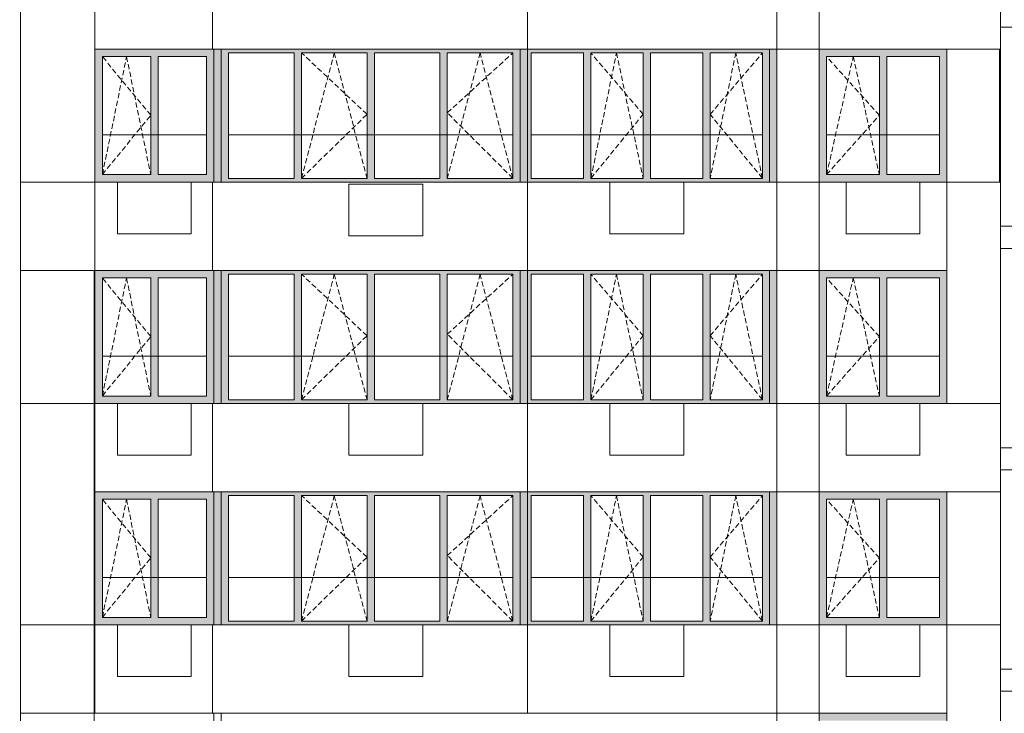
# Model space of a CAD drawing. Header units: millimetres. Extents: x -7244281 to -6602924, y 5765436 to 5938280.
# Tile 49 of 65: x -6636816 to -6623478, y 5813452 to 5822852. Entities that reach past the tile are written whole.
import ezdxf

# ---------------------------------------------------------------- set-up
doc = ezdxf.new("R2010")
doc.units = ezdxf.units.MM
doc.header["$MEASUREMENT"] = 0
doc.header["$XCLIPFRAME"] = 0
doc.linetypes.add('OO_EOIAAY', pattern=[105.833361, 70.555568, -35.277793])
for name, color, linetype, lineweight in [('0_Ном._пера__1', 7, 'Continuous', 0), ('0_Ном._пера__120', 7, 'Continuous', 0), ('_ 0 кондиционеры_Ном._пера__1', 7, 'Continuous', 0), ('АР-Стены внешние_Балконы _ лоджии.АР_Ном._пера__1', 7, 'Continuous', 0), ('АР-Стены_внешние_.АР_Ном._пера__1', 7, 'Continuous', 0)]:
    doc.layers.add(name, color=color, linetype=linetype, lineweight=lineweight)
doc.layers.add('0_Ном._пера__161', color=7, linetype='Continuous', lineweight=13, true_color=0x6a6a6a)
picture_1 = doc.add_image_def('image4.png', size_in_pixel=(734, 827))
picture_2 = doc.add_image_def('image3.png', size_in_pixel=(877, 829))
picture_3 = doc.add_image_def('image6.png', size_in_pixel=(882, 837))
picture_4 = doc.add_image_def('image2.png', size_in_pixel=(882, 833))
picture_5 = doc.add_image_def('image1.png', size_in_pixel=(729, 823))
picture_6 = doc.add_image_def('image5.png', size_in_pixel=(725, 814))

msp = doc.modelspace()

# ---------------------------------------------------------------- hatches: boundary and pattern name
at = {"layer": '0_Ном._пера__161', "linetype": 'Continuous', "lineweight": 0, "true_color": 0x696969}
for points in [[(-6635795.994, 5822352.474), (-6635696.011, 5822352.474), (-6635041.011, 5822352.474), (-6634941.011, 5822352.474), (-6634286.011, 5822352.474), (-6634186.045, 5822352.474), (-6634186.045, 5822452.474), (-6635795.994, 5822452.474)], [(-6634086.073, 5822452.474), (-6634186.045, 5822452.474), (-6634186.045, 5820652.474), (-6634086.073, 5820652.474), (-6634086.073, 5820702.474)], [(-6634086.027, 5822402.474), (-6633986.073, 5822402.474), (-6633098.545, 5822402.474), (-6632998.545, 5822402.474), (-6632111.016, 5822402.474), (-6632011.016, 5822402.474), (-6631123.488, 5822402.474), (-6631023.488, 5822402.474), (-6630135.959, 5822402.474), (-6630035.959, 5822402.474), (-6630035.959, 5822452.474), (-6634086.027, 5822452.474)], [(-6630035.959, 5822402.474), (-6630035.959, 5820652.474), (-6629935.973, 5820652.474), (-6629935.973, 5822452.474), (-6630035.959, 5822452.474)], [(-6629935.973, 5822452.474), (-6629935.973, 5822402.474), (-6629885.974, 5822402.474), (-6629178.224, 5822402.474), (-6629078.224, 5822402.474), (-6628370.474, 5822402.474), (-6628270.474, 5822402.474), (-6627562.724, 5822402.474), (-6627462.724, 5822402.474), (-6626754.974, 5822402.474), (-6626659.833, 5822402.474), (-6626659.833, 5822452.474)], [(-6626559.828, 5822452.474), (-6626659.841, 5822452.474), (-6626659.841, 5820652.474), (-6626557.877, 5820652.474), (-6626557.883, 5822452.474)], [(-6625985.938, 5822352.474), (-6625885.95, 5822352.474), (-6625170.95, 5822352.474), (-6625070.95, 5822352.474), (-6624355.95, 5822352.474), (-6624255.95, 5822352.474), (-6624255.95, 5822452.474), (-6625985.938, 5822452.474)], [(-6635795.994, 5820752.474), (-6635696.011, 5820752.474), (-6635696.011, 5822352.474), (-6635795.994, 5822352.474)], [(-6635041.011, 5820752.474), (-6634941.011, 5820752.474), (-6634941.011, 5822352.474), (-6635041.011, 5822352.474)], [(-6634286.011, 5822352.474), (-6634286.011, 5820752.474), (-6634186.045, 5820752.474), (-6634186.045, 5822352.474)], [(-6634086.027, 5822402.474), (-6634086.027, 5820702.474), (-6633986.073, 5820702.474), (-6633986.073, 5822402.474)], [(-6633098.545, 5820702.474), (-6632998.545, 5820702.474), (-6632998.545, 5822402.474), (-6633098.545, 5822402.474)], [(-6632111.016, 5820702.474), (-6632011.016, 5820702.474), (-6632011.016, 5822402.474), (-6632111.016, 5822402.474)], [(-6631123.488, 5820702.474), (-6631023.488, 5820702.474), (-6631023.488, 5822402.474), (-6631123.488, 5822402.474)], [(-6630135.959, 5822402.474), (-6630135.959, 5820702.474), (-6630035.959, 5820702.474), (-6630035.959, 5822402.474)], [(-6629885.974, 5822402.474), (-6629935.973, 5822402.474), (-6629935.973, 5820702.474), (-6629885.974, 5820702.474)], [(-6629178.224, 5820702.474), (-6629078.224, 5820702.474), (-6629078.224, 5822402.474), (-6629178.224, 5822402.474)], [(-6628370.474, 5820702.474), (-6628270.474, 5820702.474), (-6628270.474, 5822402.474), (-6628370.474, 5822402.474)], [(-6627562.724, 5820702.474), (-6627462.724, 5820702.474), (-6627462.724, 5822402.474), (-6627562.724, 5822402.474)], [(-6626754.974, 5820702.474), (-6626659.833, 5820702.474), (-6626659.833, 5822402.474), (-6626754.974, 5822402.474)], [(-6625885.95, 5822352.474), (-6625985.938, 5822352.474), (-6625985.938, 5820752.474), (-6625885.95, 5820752.474)], [(-6625070.95, 5820752.474), (-6625070.95, 5822352.474), (-6625170.95, 5822352.474), (-6625170.95, 5820752.474)], [(-6624355.95, 5822352.474), (-6624355.95, 5820752.474), (-6624255.95, 5820752.474), (-6624255.95, 5822352.474)], [(-6635696.011, 5820752.474), (-6635795.994, 5820752.474), (-6635795.994, 5820652.474), (-6634186.045, 5820652.474), (-6634186.045, 5820752.474), (-6634286.011, 5820752.474), (-6634941.011, 5820752.474), (-6635041.011, 5820752.474)], [(-6634086.027, 5820702.474), (-6634086.027, 5820652.474), (-6630035.959, 5820652.474), (-6630035.959, 5820702.474), (-6630135.959, 5820702.474), (-6631023.488, 5820702.474), (-6631123.488, 5820702.474), (-6632011.016, 5820702.474), (-6632111.016, 5820702.474), (-6632998.545, 5820702.474), (-6633098.545, 5820702.474), (-6633986.073, 5820702.474)], [(-6629935.973, 5820702.474), (-6629935.973, 5820652.474), (-6626659.833, 5820652.474), (-6626659.833, 5820702.474), (-6626754.974, 5820702.474), (-6627462.724, 5820702.474), (-6627562.724, 5820702.474), (-6628270.474, 5820702.474), (-6628370.474, 5820702.474), (-6629078.224, 5820702.474), (-6629178.224, 5820702.474), (-6629885.974, 5820702.474)], [(-6625985.938, 5820752.474), (-6625985.938, 5820652.474), (-6624255.95, 5820652.474), (-6624255.95, 5820752.474), (-6624355.95, 5820752.474), (-6625070.95, 5820752.474), (-6625170.95, 5820752.474), (-6625885.95, 5820752.474)], [(-6635795.994, 5819352.474), (-6635696.011, 5819352.474), (-6635041.011, 5819352.474), (-6634941.011, 5819352.474), (-6634286.011, 5819352.474), (-6634186.045, 5819352.474), (-6634186.045, 5819452.474), (-6635795.994, 5819452.474)], [(-6635795.994, 5817752.474), (-6635696.011, 5817752.474), (-6635696.011, 5819352.474), (-6635795.994, 5819352.474)], [(-6635041.011, 5817752.474), (-6634941.011, 5817752.474), (-6634941.011, 5819352.474), (-6635041.011, 5819352.474)], [(-6634286.011, 5819352.474), (-6634286.011, 5817752.474), (-6634186.045, 5817752.474), (-6634186.045, 5819352.474)], [(-6634086.073, 5819452.474), (-6634186.045, 5819452.474), (-6634186.045, 5817652.474), (-6634086.073, 5817652.474), (-6634086.073, 5817702.474)], [(-6634086.027, 5819402.474), (-6633986.073, 5819402.474), (-6633098.545, 5819402.474), (-6632998.545, 5819402.474), (-6632111.016, 5819402.474), (-6632011.016, 5819402.474), (-6631123.488, 5819402.474), (-6631023.488, 5819402.474), (-6630135.959, 5819402.474), (-6630035.959, 5819402.474), (-6630035.959, 5819452.474), (-6634086.027, 5819452.474)], [(-6634086.027, 5819402.474), (-6634086.027, 5817702.474), (-6633986.073, 5817702.474), (-6633986.073, 5819402.474)], [(-6633098.545, 5817702.474), (-6632998.545, 5817702.474), (-6632998.545, 5819402.474), (-6633098.545, 5819402.474)], [(-6632111.016, 5817702.474), (-6632011.016, 5817702.474), (-6632011.016, 5819402.474), (-6632111.016, 5819402.474)], [(-6631123.488, 5817702.474), (-6631023.488, 5817702.474), (-6631023.488, 5819402.474), (-6631123.488, 5819402.474)], [(-6630135.959, 5819402.474), (-6630135.959, 5817702.474), (-6630035.959, 5817702.474), (-6630035.959, 5819402.474)], [(-6630035.959, 5819402.474), (-6630035.959, 5817652.474), (-6629935.973, 5817652.474), (-6629935.973, 5819452.474), (-6630035.959, 5819452.474)], [(-6629935.973, 5819452.474), (-6629935.973, 5819402.474), (-6629885.974, 5819402.474), (-6629178.224, 5819402.474), (-6629078.224, 5819402.474), (-6628370.474, 5819402.474), (-6628270.474, 5819402.474), (-6627562.724, 5819402.474), (-6627462.724, 5819402.474), (-6626754.974, 5819402.474), (-6626659.833, 5819402.474), (-6626659.833, 5819452.474)], [(-6629885.974, 5819402.474), (-6629935.973, 5819402.474), (-6629935.973, 5817702.474), (-6629885.974, 5817702.474)], [(-6629178.224, 5817702.474), (-6629078.224, 5817702.474), (-6629078.224, 5819402.474), (-6629178.224, 5819402.474)], [(-6628370.474, 5817702.474), (-6628270.474, 5817702.474), (-6628270.474, 5819402.474), (-6628370.474, 5819402.474)], [(-6627562.724, 5817702.474), (-6627462.724, 5817702.474), (-6627462.724, 5819402.474), (-6627562.724, 5819402.474)], [(-6626754.974, 5817702.474), (-6626659.833, 5817702.474), (-6626659.833, 5819402.474), (-6626754.974, 5819402.474)], [(-6626559.828, 5819452.474), (-6626659.841, 5819452.474), (-6626659.841, 5817652.474), (-6626557.877, 5817652.474), (-6626557.883, 5819452.474)], [(-6625985.938, 5819352.474), (-6625885.95, 5819352.474), (-6625170.95, 5819352.474), (-6625070.95, 5819352.474), (-6624355.95, 5819352.474), (-6624255.95, 5819352.474), (-6624255.95, 5819452.474), (-6625985.938, 5819452.474)], [(-6625885.95, 5819352.474), (-6625985.938, 5819352.474), (-6625985.938, 5817752.474), (-6625885.95, 5817752.474)], [(-6625070.95, 5817752.474), (-6625070.95, 5819352.474), (-6625170.95, 5819352.474), (-6625170.95, 5817752.474)], [(-6624355.95, 5819352.474), (-6624355.95, 5817752.474), (-6624255.95, 5817752.474), (-6624255.95, 5819352.474)], [(-6635696.011, 5817752.474), (-6635795.994, 5817752.474), (-6635795.994, 5817652.474), (-6634186.045, 5817652.474), (-6634186.045, 5817752.474), (-6634286.011, 5817752.474), (-6634941.011, 5817752.474), (-6635041.011, 5817752.474)], [(-6625985.938, 5817752.474), (-6625985.938, 5817652.474), (-6624255.95, 5817652.474), (-6624255.95, 5817752.474), (-6624355.95, 5817752.474), (-6625070.95, 5817752.474), (-6625170.95, 5817752.474), (-6625885.95, 5817752.474)], [(-6634086.027, 5817702.474), (-6634086.027, 5817652.474), (-6630035.959, 5817652.474), (-6630035.959, 5817702.474), (-6630135.959, 5817702.474), (-6631023.488, 5817702.474), (-6631123.488, 5817702.474), (-6632011.016, 5817702.474), (-6632111.016, 5817702.474), (-6632998.545, 5817702.474), (-6633098.545, 5817702.474), (-6633986.073, 5817702.474)], [(-6629935.973, 5817702.474), (-6629935.973, 5817652.474), (-6626659.833, 5817652.474), (-6626659.833, 5817702.474), (-6626754.974, 5817702.474), (-6627462.724, 5817702.474), (-6627562.724, 5817702.474), (-6628270.474, 5817702.474), (-6628370.474, 5817702.474), (-6629078.224, 5817702.474), (-6629178.224, 5817702.474), (-6629885.974, 5817702.474)], [(-6635795.994, 5816352.474), (-6635696.011, 5816352.474), (-6635041.011, 5816352.474), (-6634941.011, 5816352.474), (-6634286.011, 5816352.474), (-6634186.045, 5816352.474), (-6634186.045, 5816452.474), (-6635795.994, 5816452.474)], [(-6634086.073, 5816452.474), (-6634186.045, 5816452.474), (-6634186.045, 5814652.474), (-6634086.073, 5814652.474), (-6634086.073, 5814702.474)], [(-6634086.027, 5816402.474), (-6633986.073, 5816402.474), (-6633098.545, 5816402.474), (-6632998.545, 5816402.474), (-6632111.016, 5816402.474), (-6632011.016, 5816402.474), (-6631123.488, 5816402.474), (-6631023.488, 5816402.474), (-6630135.959, 5816402.474), (-6630035.959, 5816402.474), (-6630035.959, 5816452.474), (-6634086.027, 5816452.474)], [(-6630035.959, 5816402.474), (-6630035.959, 5814652.474), (-6629935.973, 5814652.474), (-6629935.973, 5816452.474), (-6630035.959, 5816452.474)], [(-6629935.973, 5816452.474), (-6629935.973, 5816402.474), (-6629885.974, 5816402.474), (-6629178.224, 5816402.474), (-6629078.224, 5816402.474), (-6628370.474, 5816402.474), (-6628270.474, 5816402.474), (-6627562.724, 5816402.474), (-6627462.724, 5816402.474), (-6626754.974, 5816402.474), (-6626659.833, 5816402.474), (-6626659.833, 5816452.474)], [(-6626559.828, 5816452.474), (-6626659.841, 5816452.474), (-6626659.841, 5814652.474), (-6626557.877, 5814652.474), (-6626557.883, 5816452.474)], [(-6625985.938, 5816352.474), (-6625885.95, 5816352.474), (-6625170.95, 5816352.474), (-6625070.95, 5816352.474), (-6624355.95, 5816352.474), (-6624255.95, 5816352.474), (-6624255.95, 5816452.474), (-6625985.938, 5816452.474)], [(-6635795.994, 5814752.474), (-6635696.011, 5814752.474), (-6635696.011, 5816352.474), (-6635795.994, 5816352.474)], [(-6635041.011, 5814752.474), (-6634941.011, 5814752.474), (-6634941.011, 5816352.474), (-6635041.011, 5816352.474)], [(-6634286.011, 5816352.474), (-6634286.011, 5814752.474), (-6634186.045, 5814752.474), (-6634186.045, 5816352.474)], [(-6634086.027, 5816402.474), (-6634086.027, 5814702.474), (-6633986.073, 5814702.474), (-6633986.073, 5816402.474)], [(-6633098.545, 5814702.474), (-6632998.545, 5814702.474), (-6632998.545, 5816402.474), (-6633098.545, 5816402.474)], [(-6632111.016, 5814702.474), (-6632011.016, 5814702.474), (-6632011.016, 5816402.474), (-6632111.016, 5816402.474)], [(-6631123.488, 5814702.474), (-6631023.488, 5814702.474), (-6631023.488, 5816402.474), (-6631123.488, 5816402.474)], [(-6630135.959, 5816402.474), (-6630135.959, 5814702.474), (-6630035.959, 5814702.474), (-6630035.959, 5816402.474)], [(-6629885.974, 5816402.474), (-6629935.973, 5816402.474), (-6629935.973, 5814702.474), (-6629885.974, 5814702.474)], [(-6629178.224, 5814702.474), (-6629078.224, 5814702.474), (-6629078.224, 5816402.474), (-6629178.224, 5816402.474)], [(-6628370.474, 5814702.474), (-6628270.474, 5814702.474), (-6628270.474, 5816402.474), (-6628370.474, 5816402.474)], [(-6627562.724, 5814702.474), (-6627462.724, 5814702.474), (-6627462.724, 5816402.474), (-6627562.724, 5816402.474)], [(-6626754.974, 5814702.474), (-6626659.833, 5814702.474), (-6626659.833, 5816402.474), (-6626754.974, 5816402.474)], [(-6625885.95, 5816352.474), (-6625985.938, 5816352.474), (-6625985.938, 5814752.474), (-6625885.95, 5814752.474)], [(-6625070.95, 5814752.474), (-6625070.95, 5816352.474), (-6625170.95, 5816352.474), (-6625170.95, 5814752.474)], [(-6624355.95, 5816352.474), (-6624355.95, 5814752.474), (-6624255.95, 5814752.474), (-6624255.95, 5816352.474)], [(-6635696.011, 5814752.474), (-6635795.994, 5814752.474), (-6635795.994, 5814652.474), (-6634186.045, 5814652.474), (-6634186.045, 5814752.474), (-6634286.011, 5814752.474), (-6634941.011, 5814752.474), (-6635041.011, 5814752.474)], [(-6634086.027, 5814702.474), (-6634086.027, 5814652.474), (-6630035.959, 5814652.474), (-6630035.959, 5814702.474), (-6630135.959, 5814702.474), (-6631023.488, 5814702.474), (-6631123.488, 5814702.474), (-6632011.016, 5814702.474), (-6632111.016, 5814702.474), (-6632998.545, 5814702.474), (-6633098.545, 5814702.474), (-6633986.073, 5814702.474)], [(-6629935.973, 5814702.474), (-6629935.973, 5814652.474), (-6626659.833, 5814652.474), (-6626659.833, 5814702.474), (-6626754.974, 5814702.474), (-6627462.724, 5814702.474), (-6627562.724, 5814702.474), (-6628270.474, 5814702.474), (-6628370.474, 5814702.474), (-6629078.224, 5814702.474), (-6629178.224, 5814702.474), (-6629885.974, 5814702.474)], [(-6625985.938, 5814752.474), (-6625985.938, 5814652.474), (-6624255.95, 5814652.474), (-6624255.95, 5814752.474), (-6624355.95, 5814752.474), (-6625070.95, 5814752.474), (-6625170.95, 5814752.474), (-6625885.95, 5814752.474)], [(-6625985.938, 5813352.474), (-6625885.95, 5813352.474), (-6625170.95, 5813352.474), (-6625070.95, 5813352.474), (-6624355.95, 5813352.474), (-6624255.95, 5813352.474), (-6624255.95, 5813452.474), (-6625985.938, 5813452.474)]]:
    msp.add_hatch(color=251, dxfattribs=at).paths.add_polyline_path(points)

# ---------------------------------------------------------------- linework, layer by layer
at = {"layer": '0_Ном._пера__1', "color": 7, "linetype": 'Continuous', "lineweight": 0}
for p, q in [((-6623530.476, 5822752.474), (-6623530.476, 5823052.474)), ((-6623530.476, 5822752.474), (-6614356.305, 5822752.474)), ((-6635696.017, 5821292.475), (-6634286.017, 5821292.475)), ((-6633986.073, 5821292.475), (-6630135.959, 5821292.475)), ((-6629885.974, 5821292.475), (-6626755.023, 5821292.475)), ((-6625885.95, 5821292.475), (-6624355.95, 5821292.475)), ((-6623530.476, 5820052.474), (-6614356.305, 5820052.474)), ((-6623530.476, 5819752.474), (-6623530.476, 5820052.474)), ((-6623530.476, 5819752.474), (-6614356.305, 5819752.474)), ((-6635696.017, 5818292.475), (-6634286.017, 5818292.475)), ((-6633986.073, 5818292.475), (-6630135.959, 5818292.475)), ((-6629885.974, 5818292.475), (-6626755.023, 5818292.475)), ((-6625885.95, 5818292.475), (-6624355.95, 5818292.475)), ((-6623530.476, 5817052.475), (-6614356.305, 5817052.475)), ((-6623530.476, 5816752.475), (-6623530.476, 5817052.475)), ((-6623530.476, 5816752.475), (-6614356.305, 5816752.475)), ((-6635696.017, 5815292.475), (-6634286.017, 5815292.475)), ((-6633986.073, 5815292.475), (-6630135.959, 5815292.475)), ((-6629885.974, 5815292.475), (-6626755.023, 5815292.475)), ((-6625885.95, 5815292.475), (-6624355.95, 5815292.475)), ((-6623530.476, 5814052.475), (-6614356.305, 5814052.475)), ((-6623530.476, 5813752.475), (-6623530.476, 5814052.475)), ((-6623530.476, 5813752.475), (-6614356.305, 5813752.475))]:
    msp.add_line(p, q, dxfattribs=at)
for points in [[(-6646565.973, 5841512.474), (-6636806, 5841512.474), (-6636806, 5778652.474), (-6646565.973, 5778652.474)], [(-6635796, 5823652.474), (-6636806, 5823652.474), (-6636806, 5820652.474), (-6635796, 5820652.474)], [(-6634206.214, 5823652.474), (-6635796, 5823652.474), (-6635796, 5822452.474), (-6634206.214, 5822452.474)], [(-6629936.175, 5823652.474), (-6634206.214, 5823652.474), (-6634206.214, 5822452.474), (-6629936.175, 5822452.474)], [(-6626557.883, 5823652.474), (-6629936.175, 5823652.474), (-6629936.175, 5822452.474), (-6626557.883, 5822452.474)], [(-6623530.476, 5823652.474), (-6625985.501, 5823652.474), (-6625985.501, 5822452.474), (-6623530.476, 5822452.474)], [(-6625985.501, 5822452.474), (-6626659.833, 5822452.474), (-6626659.833, 5820652.474), (-6625985.501, 5820652.474)], [(-6623530.476, 5822452.474), (-6624255.95, 5822452.474), (-6624255.95, 5820652.474), (-6623530.476, 5820652.474)], [(-6635796, 5820652.474), (-6636806, 5820652.474), (-6636806, 5819452.474), (-6635796, 5819452.474)], [(-6634206.214, 5820652.474), (-6635796, 5820652.474), (-6635796, 5819452.474), (-6634206.214, 5819452.474)], [(-6629936.175, 5820652.474), (-6634206.214, 5820652.474), (-6634206.214, 5819452.474), (-6629936.175, 5819452.474)], [(-6626557.883, 5820652.474), (-6629936.175, 5820652.474), (-6629936.175, 5819452.474), (-6626557.883, 5819452.474)], [(-6624255.95, 5820652.474), (-6625985.501, 5820652.474), (-6625985.501, 5819452.474), (-6624255.95, 5819452.474)], [(-6623530.476, 5820652.474), (-6624255.95, 5820652.474), (-6624255.95, 5817652.474), (-6623530.476, 5817652.474)], [(-6635796, 5819452.474), (-6636806, 5819452.474), (-6636806, 5817652.474), (-6635796, 5817652.474)], [(-6625985.501, 5819452.474), (-6626659.833, 5819452.474), (-6626659.833, 5817652.474), (-6625985.501, 5817652.474)], [(-6635796, 5817652.474), (-6636806, 5817652.474), (-6636806, 5814652.474), (-6635796, 5814652.474)], [(-6634206.214, 5817652.474), (-6635796, 5817652.474), (-6635796, 5816452.474), (-6634206.214, 5816452.474)], [(-6629936.175, 5817652.474), (-6634206.214, 5817652.474), (-6634206.214, 5816452.474), (-6629936.175, 5816452.474)], [(-6626557.883, 5817652.474), (-6629936.175, 5817652.474), (-6629936.175, 5816452.474), (-6626557.883, 5816452.474)], [(-6623530.476, 5817652.474), (-6625985.501, 5817652.474), (-6625985.501, 5816452.474), (-6623530.476, 5816452.474)], [(-6625985.501, 5816452.474), (-6626659.833, 5816452.474), (-6626659.833, 5814652.474), (-6625985.501, 5814652.474)], [(-6623530.476, 5816452.474), (-6624255.95, 5816452.474), (-6624255.95, 5814652.474), (-6623530.476, 5814652.474)], [(-6635796, 5814652.474), (-6636806, 5814652.474), (-6636806, 5813452.474), (-6635796, 5813452.474)], [(-6634206.214, 5814652.474), (-6635796, 5814652.474), (-6635796, 5813452.474), (-6634206.214, 5813452.474)], [(-6629936.175, 5814652.474), (-6634206.214, 5814652.474), (-6634206.214, 5813452.474), (-6629936.175, 5813452.474)], [(-6626557.883, 5814652.474), (-6629936.175, 5814652.474), (-6629936.175, 5813452.474), (-6626557.883, 5813452.474)], [(-6625985.501, 5814652.474), (-6626557.883, 5814652.474), (-6626557.883, 5813452.474), (-6625985.501, 5813452.474)], [(-6624255.95, 5814652.474), (-6625985.501, 5814652.474), (-6625985.501, 5813452.474), (-6624255.95, 5813452.474)], [(-6623530.476, 5814652.474), (-6624255.95, 5814652.474), (-6624255.95, 5811652.474), (-6623530.476, 5811652.474)], [(-6625985.501, 5813452.474), (-6626557.883, 5813452.474), (-6626557.883, 5811652.474), (-6625985.501, 5811652.474)]]:
    msp.add_lwpolyline(points, close=True, dxfattribs=at)
msp.add_lwpolyline([(-6623530.571, 5773593.185), (-6623530.571, 5838462.474), (-6614356.305, 5838462.474), (-6614356.305, 5773785.975)], dxfattribs=at)
at = {"layer": '0_Ном._пера__120', "color": 7, "linetype": 'OO_EOIAAY', "lineweight": 0}
for p, q in [((-6635696.017, 5820752.474), (-6635368.517, 5822352.474)), ((-6635041.017, 5821557.475), (-6635696.017, 5822352.474)), ((-6635368.517, 5822352.474), (-6635041.017, 5820752.474)), ((-6632998.545, 5820702.474), (-6632554.78, 5822402.474)), ((-6632111.016, 5821569.975), (-6632998.545, 5822402.474)), ((-6632554.78, 5822402.474), (-6632111.016, 5820702.474)), ((-6630579.723, 5822402.474), (-6631023.488, 5820702.474)), ((-6631023.488, 5821590.003), (-6630135.959, 5822402.474)), ((-6630135.959, 5820702.474), (-6630579.723, 5822402.474)), ((-6629078.224, 5820702.474), (-6628731.846, 5822402.474)), ((-6628370.474, 5821569.975), (-6629078.224, 5822402.474)), ((-6628731.846, 5822402.474), (-6628370.474, 5820702.474)), ((-6627116.395, 5822402.474), (-6627462.724, 5820702.474)), ((-6627462.724, 5821569.61), (-6626755.023, 5822402.474)), ((-6626755.023, 5820702.474), (-6627116.395, 5822402.474)), ((-6625885.95, 5820752.474), (-6625524.752, 5822352.474)), ((-6625170.95, 5821557.475), (-6625885.95, 5822352.474)), ((-6625524.752, 5822352.474), (-6625170.95, 5820752.474)), ((-6635696.017, 5820752.474), (-6635041.017, 5821557.475)), ((-6632998.545, 5820702.474), (-6632111.016, 5821569.975)), ((-6630135.959, 5820702.474), (-6631023.488, 5821590.003)), ((-6629078.224, 5820702.474), (-6628370.474, 5821569.975)), ((-6626755.023, 5820702.474), (-6627462.724, 5821569.61)), ((-6625885.95, 5820752.474), (-6625170.95, 5821557.475)), ((-6635696.017, 5817752.474), (-6635368.517, 5819352.474)), ((-6635041.017, 5818557.475), (-6635696.017, 5819352.474)), ((-6635368.517, 5819352.474), (-6635041.017, 5817752.474)), ((-6632998.545, 5817702.474), (-6632554.78, 5819402.474)), ((-6632111.016, 5818569.975), (-6632998.545, 5819402.474)), ((-6632554.78, 5819402.474), (-6632111.016, 5817702.474)), ((-6630579.723, 5819402.474), (-6631023.488, 5817702.474)), ((-6631023.488, 5818590.003), (-6630135.959, 5819402.474)), ((-6630135.959, 5817702.474), (-6630579.723, 5819402.474)), ((-6629078.224, 5817702.474), (-6628731.846, 5819402.474)), ((-6628370.474, 5818569.975), (-6629078.224, 5819402.474)), ((-6628731.846, 5819402.474), (-6628370.474, 5817702.474)), ((-6627116.395, 5819402.474), (-6627462.724, 5817702.474)), ((-6627462.724, 5818569.61), (-6626755.023, 5819402.474)), ((-6626755.023, 5817702.474), (-6627116.395, 5819402.474)), ((-6625885.95, 5817752.474), (-6625524.752, 5819352.474)), ((-6625170.95, 5818557.475), (-6625885.95, 5819352.474)), ((-6625524.752, 5819352.474), (-6625170.95, 5817752.474)), ((-6635696.017, 5817752.474), (-6635041.017, 5818557.475)), ((-6632998.545, 5817702.474), (-6632111.016, 5818569.975)), ((-6630135.959, 5817702.474), (-6631023.488, 5818590.003)), ((-6629078.224, 5817702.474), (-6628370.474, 5818569.975)), ((-6626755.023, 5817702.474), (-6627462.724, 5818569.61)), ((-6625885.95, 5817752.474), (-6625170.95, 5818557.475)), ((-6635696.017, 5814752.474), (-6635368.517, 5816352.474)), ((-6635041.017, 5815557.475), (-6635696.017, 5816352.474)), ((-6635368.517, 5816352.474), (-6635041.017, 5814752.474)), ((-6632998.545, 5814702.474), (-6632554.78, 5816402.474)), ((-6632111.016, 5815569.975), (-6632998.545, 5816402.474)), ((-6632554.78, 5816402.474), (-6632111.016, 5814702.474)), ((-6630579.723, 5816402.474), (-6631023.488, 5814702.474)), ((-6631023.488, 5815590.003), (-6630135.959, 5816402.474)), ((-6630135.959, 5814702.474), (-6630579.723, 5816402.474)), ((-6629078.224, 5814702.474), (-6628731.846, 5816402.474)), ((-6628370.474, 5815569.975), (-6629078.224, 5816402.474)), ((-6628731.846, 5816402.474), (-6628370.474, 5814702.474)), ((-6627116.395, 5816402.474), (-6627462.724, 5814702.474)), ((-6627462.724, 5815569.61), (-6626755.023, 5816402.474)), ((-6626755.023, 5814702.474), (-6627116.395, 5816402.474)), ((-6625885.95, 5814752.474), (-6625524.752, 5816352.474)), ((-6625170.95, 5815557.475), (-6625885.95, 5816352.474)), ((-6625524.752, 5816352.474), (-6625170.95, 5814752.474)), ((-6635696.017, 5814752.474), (-6635041.017, 5815557.475)), ((-6632998.545, 5814702.474), (-6632111.016, 5815569.975)), ((-6630135.959, 5814702.474), (-6631023.488, 5815590.003)), ((-6629078.224, 5814702.474), (-6628370.474, 5815569.975)), ((-6626755.023, 5814702.474), (-6627462.724, 5815569.61)), ((-6625885.95, 5814752.474), (-6625170.95, 5815557.475))]:
    msp.add_line(p, q, dxfattribs=at)
at = {"layer": '0_Ном._пера__120', "color": 7, "linetype": 'Continuous', "lineweight": 0, "flags": 128}
for points in [[(-6626559.828, 5822452.474), (-6626659.841, 5822452.474), (-6626659.841, 5820652.474), (-6626557.877, 5820652.474), (-6626557.883, 5822452.474)], [(-6626559.828, 5819452.474), (-6626659.841, 5819452.474), (-6626659.841, 5817652.474), (-6626557.877, 5817652.474), (-6626557.883, 5819452.474)], [(-6626559.828, 5816452.474), (-6626659.841, 5816452.474), (-6626659.841, 5814652.474), (-6626557.877, 5814652.474), (-6626557.883, 5816452.474)]]:
    msp.add_lwpolyline(points, close=True, dxfattribs=at)
at = {"layer": '_ 0 кондиционеры_Ном._пера__1', "color": 7, "linetype": 'Continuous', "lineweight": 0, "flags": 128}
for points in [[(-6634491.225, 5820652.474), (-6635491.225, 5820652.474), (-6635491.225, 5819952.474), (-6634491.225, 5819952.474)], [(-6632356.21, 5820622.474), (-6632356.21, 5819922.474), (-6631356.21, 5819922.474), (-6631356.21, 5820622.474)], [(-6628820.477, 5820652.474), (-6628820.477, 5819952.474), (-6627820.477, 5819952.474), (-6627820.477, 5820652.474)], [(-6624621.169, 5820652.474), (-6625621.169, 5820652.474), (-6625621.169, 5819952.474), (-6624621.169, 5819952.474)], [(-6634491.225, 5817652.474), (-6635491.225, 5817652.474), (-6635491.225, 5816952.474), (-6634491.225, 5816952.474)], [(-6632356.21, 5816952.474), (-6631356.21, 5816952.474), (-6631356.21, 5817652.474), (-6632356.21, 5817652.474)], [(-6628820.477, 5817652.474), (-6628820.477, 5816952.474), (-6627820.477, 5816952.474), (-6627820.477, 5817652.474)], [(-6624621.169, 5817652.474), (-6625621.169, 5817652.474), (-6625621.169, 5816952.474), (-6624621.169, 5816952.474)], [(-6634491.225, 5814652.474), (-6635491.225, 5814652.474), (-6635491.225, 5813952.474), (-6634491.225, 5813952.474)], [(-6632356.21, 5814652.474), (-6632356.21, 5813952.474), (-6631356.21, 5813952.474), (-6631356.21, 5814652.474)], [(-6628820.477, 5814652.474), (-6628820.477, 5813952.474), (-6627820.477, 5813952.474), (-6627820.477, 5814652.474)], [(-6624621.169, 5814652.474), (-6625621.169, 5814652.474), (-6625621.169, 5813952.474), (-6624621.169, 5813952.474)]]:
    msp.add_lwpolyline(points, close=True, dxfattribs=at)
at = {"layer": 'АР-Стены внешние_Балконы _ лоджии.АР_Ном._пера__1', "color": 7, "linetype": 'Continuous', "lineweight": 0}
for p, q in [((-6630035.959, 5822452.474), (-6630035.959, 5820702.474)), ((-6629935.973, 5822452.474), (-6629935.973, 5820652.474)), ((-6633986.073, 5822402.474), (-6633986.073, 5820702.474)), ((-6633098.545, 5822402.474), (-6633986.073, 5822402.474)), ((-6633098.545, 5820702.474), (-6633098.545, 5822402.474)), ((-6632998.545, 5822402.474), (-6632998.545, 5820702.474)), ((-6632111.016, 5822402.474), (-6632998.545, 5822402.474)), ((-6632111.016, 5820702.474), (-6632111.016, 5822402.474)), ((-6632011.016, 5822402.474), (-6632011.016, 5820702.474)), ((-6631123.488, 5822402.474), (-6632011.016, 5822402.474)), ((-6631123.488, 5820702.474), (-6631123.488, 5822402.474)), ((-6631023.488, 5822402.474), (-6631023.488, 5820702.474)), ((-6630135.959, 5822402.474), (-6631023.488, 5822402.474)), ((-6630135.959, 5820702.474), (-6630135.959, 5822402.474)), ((-6629885.974, 5822402.474), (-6629885.974, 5820702.474)), ((-6629178.224, 5822402.474), (-6629885.974, 5822402.474)), ((-6629178.224, 5820702.474), (-6629178.224, 5822402.474)), ((-6629078.224, 5822402.474), (-6629078.224, 5820702.474)), ((-6628370.474, 5822402.474), (-6629078.224, 5822402.474)), ((-6628370.474, 5820702.474), (-6628370.474, 5822402.474)), ((-6628270.474, 5822402.474), (-6628270.474, 5820702.474)), ((-6627562.724, 5822402.474), (-6628270.474, 5822402.474)), ((-6627562.724, 5820702.474), (-6627562.724, 5822402.474)), ((-6627462.724, 5822402.474), (-6627462.724, 5820702.474)), ((-6626754.974, 5822402.474), (-6627462.724, 5822402.474)), ((-6626754.974, 5820702.474), (-6626754.974, 5822402.474)), ((-6633986.073, 5820702.474), (-6633098.545, 5820702.474)), ((-6632998.545, 5820702.474), (-6632111.016, 5820702.474)), ((-6632011.016, 5820702.474), (-6631123.488, 5820702.474)), ((-6631023.488, 5820702.474), (-6630135.959, 5820702.474)), ((-6630035.959, 5820702.474), (-6630035.959, 5820652.474)), ((-6629885.974, 5820702.474), (-6629178.224, 5820702.474)), ((-6629078.224, 5820702.474), (-6628370.474, 5820702.474)), ((-6628270.474, 5820702.474), (-6627562.724, 5820702.474)), ((-6627462.724, 5820702.474), (-6626754.974, 5820702.474)), ((-6633986.073, 5819402.474), (-6633986.073, 5817702.474)), ((-6633098.545, 5819402.474), (-6633986.073, 5819402.474)), ((-6633098.545, 5817702.474), (-6633098.545, 5819402.474)), ((-6632998.545, 5819402.474), (-6632998.545, 5817702.474)), ((-6632111.016, 5819402.474), (-6632998.545, 5819402.474)), ((-6632111.016, 5817702.474), (-6632111.016, 5819402.474)), ((-6632011.016, 5819402.474), (-6632011.016, 5817702.474)), ((-6631123.488, 5819402.474), (-6632011.016, 5819402.474)), ((-6631123.488, 5817702.474), (-6631123.488, 5819402.474)), ((-6631023.488, 5819402.474), (-6631023.488, 5817702.474)), ((-6630135.959, 5819402.474), (-6631023.488, 5819402.474)), ((-6630135.959, 5817702.474), (-6630135.959, 5819402.474)), ((-6630035.959, 5819452.474), (-6630035.959, 5817702.474)), ((-6629935.973, 5819452.474), (-6629935.973, 5817652.474)), ((-6629885.974, 5819402.474), (-6629885.974, 5817702.474)), ((-6629178.224, 5819402.474), (-6629885.974, 5819402.474)), ((-6629178.224, 5817702.474), (-6629178.224, 5819402.474)), ((-6629078.224, 5819402.474), (-6629078.224, 5817702.474)), ((-6628370.474, 5819402.474), (-6629078.224, 5819402.474)), ((-6628370.474, 5817702.474), (-6628370.474, 5819402.474)), ((-6628270.474, 5819402.474), (-6628270.474, 5817702.474)), ((-6627562.724, 5819402.474), (-6628270.474, 5819402.474)), ((-6627562.724, 5817702.474), (-6627562.724, 5819402.474)), ((-6627462.724, 5819402.474), (-6627462.724, 5817702.474)), ((-6626754.974, 5819402.474), (-6627462.724, 5819402.474)), ((-6626754.974, 5817702.474), (-6626754.974, 5819402.474)), ((-6633986.073, 5817702.474), (-6633098.545, 5817702.474)), ((-6632998.545, 5817702.474), (-6632111.016, 5817702.474)), ((-6632011.016, 5817702.474), (-6631123.488, 5817702.474)), ((-6631023.488, 5817702.474), (-6630135.959, 5817702.474)), ((-6630035.959, 5817702.474), (-6630035.959, 5817652.474)), ((-6629885.974, 5817702.474), (-6629178.224, 5817702.474)), ((-6629078.224, 5817702.474), (-6628370.474, 5817702.474)), ((-6628270.474, 5817702.474), (-6627562.724, 5817702.474)), ((-6627462.724, 5817702.474), (-6626754.974, 5817702.474)), ((-6630035.959, 5816452.474), (-6630035.959, 5814702.474)), ((-6629935.973, 5816452.474), (-6629935.973, 5814652.474)), ((-6633986.073, 5816402.474), (-6633986.073, 5814702.474)), ((-6633098.545, 5816402.474), (-6633986.073, 5816402.474)), ((-6633098.545, 5814702.474), (-6633098.545, 5816402.474)), ((-6632998.545, 5816402.474), (-6632998.545, 5814702.474)), ((-6632111.016, 5816402.474), (-6632998.545, 5816402.474)), ((-6632111.016, 5814702.474), (-6632111.016, 5816402.474)), ((-6632011.016, 5816402.474), (-6632011.016, 5814702.474)), ((-6631123.488, 5816402.474), (-6632011.016, 5816402.474)), ((-6631123.488, 5814702.474), (-6631123.488, 5816402.474)), ((-6631023.488, 5816402.474), (-6631023.488, 5814702.474)), ((-6630135.959, 5816402.474), (-6631023.488, 5816402.474)), ((-6630135.959, 5814702.474), (-6630135.959, 5816402.474)), ((-6629885.974, 5816402.474), (-6629885.974, 5814702.474)), ((-6629178.224, 5816402.474), (-6629885.974, 5816402.474)), ((-6629178.224, 5814702.474), (-6629178.224, 5816402.474)), ((-6629078.224, 5816402.474), (-6629078.224, 5814702.474)), ((-6628370.474, 5816402.474), (-6629078.224, 5816402.474)), ((-6628370.474, 5814702.474), (-6628370.474, 5816402.474)), ((-6628270.474, 5816402.474), (-6628270.474, 5814702.474)), ((-6627562.724, 5816402.474), (-6628270.474, 5816402.474)), ((-6627562.724, 5814702.474), (-6627562.724, 5816402.474)), ((-6627462.724, 5816402.474), (-6627462.724, 5814702.474)), ((-6626754.974, 5816402.474), (-6627462.724, 5816402.474)), ((-6626754.974, 5814702.474), (-6626754.974, 5816402.474)), ((-6633986.073, 5814702.474), (-6633098.545, 5814702.474)), ((-6632998.545, 5814702.474), (-6632111.016, 5814702.474)), ((-6632011.016, 5814702.474), (-6631123.488, 5814702.474)), ((-6631023.488, 5814702.474), (-6630135.959, 5814702.474)), ((-6630035.959, 5814702.474), (-6630035.959, 5814652.474)), ((-6629885.974, 5814702.474), (-6629178.224, 5814702.474)), ((-6629078.224, 5814702.474), (-6628370.474, 5814702.474)), ((-6628270.474, 5814702.474), (-6627562.724, 5814702.474)), ((-6627462.724, 5814702.474), (-6626754.974, 5814702.474))]:
    msp.add_line(p, q, dxfattribs=at)
at = {"layer": 'АР-Стены_внешние_.АР_Ном._пера__1', "color": 7, "linetype": 'Continuous', "lineweight": 0}
for p, q in [((-6634186.045, 5820652.474), (-6634186.045, 5822452.478)), ((-6634086.073, 5820652.474), (-6634086.073, 5822452.478)), ((-6625985.938, 5822452.474), (-6625985.489, 5822452.474)), ((-6624255.95, 5822452.474), (-6624255.95, 5820652.474)), ((-6635696.011, 5822352.474), (-6635696.011, 5820752.474)), ((-6635041.011, 5822352.474), (-6635696.011, 5822352.474)), ((-6635041.011, 5820752.474), (-6635041.011, 5822352.474)), ((-6634941.011, 5822352.474), (-6634941.011, 5820752.474)), ((-6634286.011, 5822352.474), (-6634941.011, 5822352.474)), ((-6634286.011, 5820752.474), (-6634286.011, 5822352.474)), ((-6625885.95, 5820752.474), (-6625885.95, 5822352.474)), ((-6625885.95, 5822352.474), (-6625170.95, 5822352.474)), ((-6625170.95, 5822352.474), (-6625170.95, 5820752.474)), ((-6625070.95, 5820752.474), (-6625070.95, 5822352.474)), ((-6625070.95, 5822352.474), (-6624355.95, 5822352.474)), ((-6624355.95, 5822352.474), (-6624355.95, 5820752.474)), ((-6635696.011, 5820752.474), (-6635041.011, 5820752.474)), ((-6634941.011, 5820752.474), (-6634286.011, 5820752.474)), ((-6625170.95, 5820752.474), (-6625885.95, 5820752.474)), ((-6624355.95, 5820752.474), (-6625070.95, 5820752.474)), ((-6635696.011, 5819352.474), (-6635696.011, 5817752.474)), ((-6635041.011, 5819352.474), (-6635696.011, 5819352.474)), ((-6635041.011, 5817752.474), (-6635041.011, 5819352.474)), ((-6634941.011, 5819352.474), (-6634941.011, 5817752.474)), ((-6634286.011, 5819352.474), (-6634941.011, 5819352.474)), ((-6634286.011, 5817752.474), (-6634286.011, 5819352.474)), ((-6634186.045, 5817652.474), (-6634186.045, 5819452.478)), ((-6634086.073, 5817652.474), (-6634086.073, 5819452.478)), ((-6625985.938, 5819452.474), (-6625985.489, 5819452.474)), ((-6625885.95, 5817752.474), (-6625885.95, 5819352.474)), ((-6625885.95, 5819352.474), (-6625170.95, 5819352.474)), ((-6625170.95, 5819352.474), (-6625170.95, 5817752.474)), ((-6625070.95, 5817752.474), (-6625070.95, 5819352.474)), ((-6625070.95, 5819352.474), (-6624355.95, 5819352.474)), ((-6624355.95, 5819352.474), (-6624355.95, 5817752.474)), ((-6624255.95, 5819452.474), (-6624255.95, 5817652.474)), ((-6635696.011, 5817752.474), (-6635041.011, 5817752.474)), ((-6634941.011, 5817752.474), (-6634286.011, 5817752.474)), ((-6625170.95, 5817752.474), (-6625885.95, 5817752.474)), ((-6624355.95, 5817752.474), (-6625070.95, 5817752.474)), ((-6634186.045, 5814652.474), (-6634186.045, 5816452.478)), ((-6634086.073, 5814652.474), (-6634086.073, 5816452.478)), ((-6625985.938, 5816452.474), (-6625985.489, 5816452.474)), ((-6624255.95, 5816452.474), (-6624255.95, 5814652.474)), ((-6635696.011, 5816352.474), (-6635696.011, 5814752.474)), ((-6635041.011, 5816352.474), (-6635696.011, 5816352.474)), ((-6635041.011, 5814752.474), (-6635041.011, 5816352.474)), ((-6634941.011, 5816352.474), (-6634941.011, 5814752.474)), ((-6634286.011, 5816352.474), (-6634941.011, 5816352.474)), ((-6634286.011, 5814752.474), (-6634286.011, 5816352.474)), ((-6625885.95, 5814752.474), (-6625885.95, 5816352.474)), ((-6625885.95, 5816352.474), (-6625170.95, 5816352.474)), ((-6625170.95, 5816352.474), (-6625170.95, 5814752.474)), ((-6625070.95, 5814752.474), (-6625070.95, 5816352.474)), ((-6625070.95, 5816352.474), (-6624355.95, 5816352.474)), ((-6624355.95, 5816352.474), (-6624355.95, 5814752.474)), ((-6635696.011, 5814752.474), (-6635041.011, 5814752.474)), ((-6634941.011, 5814752.474), (-6634286.011, 5814752.474)), ((-6625170.95, 5814752.474), (-6625885.95, 5814752.474)), ((-6624355.95, 5814752.474), (-6625070.95, 5814752.474)), ((-6634186.045, 5811652.474), (-6634186.045, 5813452.478)), ((-6634086.073, 5811652.474), (-6634086.073, 5813452.478))]:
    msp.add_line(p, q, dxfattribs=at)

# ---------------------------------------------------------------- pictures from other files: only their frames are drawn
at = {"linetype": 'Continuous', "lineweight": 0}
image = msp.add_image(picture_2, insert=(-6646565.973, 5778652.474), size_in_units=(9759.973, 62860), dxfattribs=at)
image.set_boundary_path([(-0.5, -0.5), (876.5, 828.5)])
image = msp.add_image(picture_1, insert=(-6614356.305, 5838462.474), size_in_units=(9174.543, 64869.303), rotation=180, dxfattribs=at)
image.set_boundary_path([(-0.5, -0.5), (733.5, 826.5)])
image = msp.add_image(picture_4, insert=(-6636806, 5820652.474), size_in_units=(1010, 3000), dxfattribs=at)
image.set_boundary_path([(-0.5, -0.5), (881.5, 832.5)])
image = msp.add_image(picture_2, insert=(-6635796, 5822452.474), size_in_units=(1589.786, 1200), dxfattribs=at)
image.set_boundary_path([(-0.5, -0.5), (876.5, 828.5)])
image = msp.add_image(picture_5, insert=(-6634206.214, 5822452.474), size_in_units=(4270.04, 1200), dxfattribs=at)
image.set_boundary_path([(-0.5, -0.5), (728.5, 822.5)])
image = msp.add_image(picture_5, insert=(-6629936.175, 5822452.474), size_in_units=(3378.292, 1200), dxfattribs=at)
image.set_boundary_path([(-0.5, -0.5), (728.5, 822.5)])
image = msp.add_image(picture_4, insert=(-6626557.883, 5820652.474), size_in_units=(572.037, 3000), dxfattribs=at)
image.set_boundary_path([(-0.5, -0.5), (881.5, 832.5)])
image = msp.add_image(picture_5, insert=(-6625985.501, 5822452.474), size_in_units=(2455.025, 1200), dxfattribs=at)
image.set_boundary_path([(-0.5, -0.5), (728.5, 822.5)])
image = msp.add_image(picture_4, insert=(-6624255.835, 5820652.474), size_in_units=(710.359, 1800), dxfattribs=at)
image.set_boundary_path([(-0.5, -0.5), (881.5, 832.5)])
image = msp.add_image(picture_2, insert=(-6636806, 5819452.474), size_in_units=(1010, 1200), dxfattribs=at)
image.set_boundary_path([(-0.5, -0.5), (876.5, 828.5)])
image = msp.add_image(picture_5, insert=(-6635796, 5819452.474), size_in_units=(1589.786, 1200), dxfattribs=at)
image.set_boundary_path([(-0.5, -0.5), (728.5, 822.5)])
image = msp.add_image(picture_5, insert=(-6634206.214, 5819452.474), size_in_units=(4270.04, 1200), dxfattribs=at)
image.set_boundary_path([(-0.5, -0.5), (728.5, 822.5)])
image = msp.add_image(picture_5, insert=(-6629936.175, 5819452.474), size_in_units=(3378.292, 1200), dxfattribs=at)
image.set_boundary_path([(-0.5, -0.5), (728.5, 822.5)])
image = msp.add_image(picture_5, insert=(-6626557.883, 5819452.474), size_in_units=(572.381, 1200), dxfattribs=at)
image.set_boundary_path([(-0.5, -0.5), (728.5, 822.5)])
image = msp.add_image(picture_5, insert=(-6625985.501, 5819452.474), size_in_units=(1729.554, 1200), dxfattribs=at)
image.set_boundary_path([(-0.5, -0.5), (728.5, 822.5)])
image = msp.add_image(picture_6, insert=(-6623530.476, 5820652.474), size_in_units=(725.359, 3000), rotation=180, dxfattribs=at)
image.set_boundary_path([(-0.5, -0.5), (724.5, 813.5)])
image = msp.add_image(picture_4, insert=(-6636806, 5817652.474), size_in_units=(999.886, 1800), dxfattribs=at)
image.set_boundary_path([(-0.5, -0.5), (881.5, 832.5)])
image = msp.add_image(picture_4, insert=(-6626557.883, 5817652.474), size_in_units=(571.935, 1800), dxfattribs=at)
image.set_boundary_path([(-0.5, -0.5), (881.5, 832.5)])
image = msp.add_image(picture_3, insert=(-6636806, 5814652.474), size_in_units=(999.886, 3000), dxfattribs=at)
image.set_boundary_path([(-0.5, -0.5), (881.5, 836.5)])
image = msp.add_image(picture_5, insert=(-6635796, 5816452.474), size_in_units=(1589.786, 1200), dxfattribs=at)
image.set_boundary_path([(-0.5, -0.5), (728.5, 822.5)])
image = msp.add_image(picture_5, insert=(-6634206.214, 5816452.474), size_in_units=(4270.04, 1200), dxfattribs=at)
image.set_boundary_path([(-0.5, -0.5), (728.5, 822.5)])
image = msp.add_image(picture_5, insert=(-6629936.175, 5816452.474), size_in_units=(3378.292, 1200), dxfattribs=at)
image.set_boundary_path([(-0.5, -0.5), (728.5, 822.5)])
image = msp.add_image(picture_4, insert=(-6626557.883, 5814652.474), size_in_units=(572.037, 3000), dxfattribs=at)
image.set_boundary_path([(-0.5, -0.5), (881.5, 832.5)])
image = msp.add_image(picture_1, insert=(-6623530.476, 5817652.474), size_in_units=(2455.37, 1200), rotation=180, dxfattribs=at)
image.set_boundary_path([(-0.5, -0.5), (733.5, 826.5)])
image = msp.add_image(picture_6, insert=(-6623530.476, 5816452.474), size_in_units=(725.359, 1800), rotation=180, dxfattribs=at)
image.set_boundary_path([(-0.5, -0.5), (724.5, 813.5)])
image = msp.add_image(picture_5, insert=(-6636806, 5813452.474), size_in_units=(999.886, 1200), dxfattribs=at)
image.set_boundary_path([(-0.5, -0.5), (728.5, 822.5)])
image = msp.add_image(picture_2, insert=(-6635796, 5813452.474), size_in_units=(1589.786, 1200), dxfattribs=at)
image.set_boundary_path([(-0.5, -0.5), (876.5, 828.5)])
image = msp.add_image(picture_5, insert=(-6634206.214, 5813452.474), size_in_units=(4270.04, 1200), dxfattribs=at)
image.set_boundary_path([(-0.5, -0.5), (728.5, 822.5)])
image = msp.add_image(picture_1, insert=(-6626557.883, 5814652.474), size_in_units=(3378.292, 1200), rotation=180, dxfattribs=at)
image.set_boundary_path([(-0.5, -0.5), (733.5, 826.5)])
image = msp.add_image(picture_5, insert=(-6626557.883, 5813452.474), size_in_units=(572.381, 1200), dxfattribs=at)
image.set_boundary_path([(-0.5, -0.5), (728.5, 822.5)])
image = msp.add_image(picture_1, insert=(-6624255.835, 5814652.474), size_in_units=(1730.01, 1200), rotation=180, dxfattribs=at)
image.set_boundary_path([(-0.5, -0.5), (733.5, 826.5)])
image = msp.add_image(picture_6, insert=(-6623530.476, 5814652.474), size_in_units=(725.359, 3000), rotation=180, dxfattribs=at)
image.set_boundary_path([(-0.5, -0.5), (724.5, 813.5)])
image = msp.add_image(picture_3, insert=(-6636806, 5811652.474), size_in_units=(999.886, 1800), dxfattribs=at)
image.set_boundary_path([(-0.5, -0.5), (881.5, 836.5)])
image = msp.add_image(picture_4, insert=(-6626557.883, 5811652.474), size_in_units=(571.935, 1800), dxfattribs=at)
image.set_boundary_path([(-0.5, -0.5), (881.5, 832.5)])

doc.saveas('drawing.dxf')
